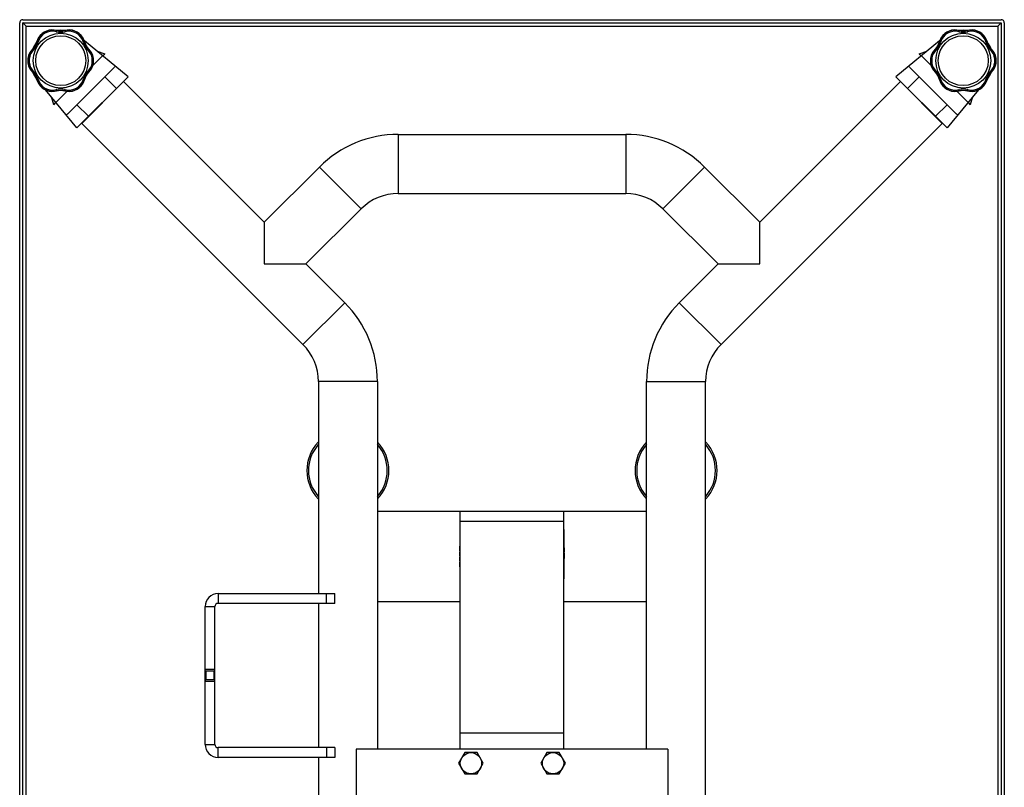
# Model space of a CAD drawing. Header units: millimetres. Extents: x 0 to 4200, y 0 to 2970.
# Tile 17 of 19: x 2662 to 3262, y 1619 to 2087. Entities that reach past the tile are written whole.
import ezdxf

# ---------------------------------------------------------------- set-up
doc = ezdxf.new("R2010")
doc.units = ezdxf.units.MM
doc.header["$LTSCALE"] = 10
doc.layers.add('AXES', color=7, linetype='Continuous')

msp = doc.modelspace()

# ---------------------------------------------------------------- linework, layer by layer
at = {"color": 7, "linetype": 'Continuous'}
for p, q in [((2662.27, 1288.74), (2662.27, 2084.74)), ((2664.27, 2086.74), (3260.27, 2086.74)), ((2664.27, 1288.74), (2664.27, 2084.74)), ((2664.27, 2084.74), (3260.27, 2084.74)), ((3260.27, 2084.74), (3260.27, 1288.74)), ((3262.27, 2084.74), (3262.27, 1288.74)), ((2685.96, 2079.9), (2684.77, 2080.14)), ((3235.96, 2079.9), (3234.77, 2080.14)), ((2670.89, 2069.69), (2670.09, 2068.77)), ((3220.89, 2069.69), (3220.09, 2068.77)), ((2667.31, 2063.23), (2667.2, 2061.74)), ((2707.24, 2060.25), (2707.35, 2061.74)), ((3217.31, 2063.23), (3217.2, 2061.74)), ((3257.24, 2060.25), (3257.35, 2061.74)), ((2703.65, 2053.79), (2704.45, 2054.71)), ((3253.65, 2053.79), (3254.45, 2054.71)), ((2688.58, 2043.58), (2689.77, 2043.35)), ((3238.58, 2043.58), (3239.77, 2043.35)), ((2892.98, 2016.74), (3031.56, 2016.74)), ((2892.98, 1980.74), (3031.56, 1980.74)), ((2844.27, 1866.03), (2844.27, 1736.74)), ((2880.27, 1866.03), (2880.27, 1641.74)), ((3044.27, 1641.74), (3044.27, 1866.03)), ((3080.27, 1507.45), (3080.27, 1866.03)), ((3044.27, 1786.74), (2880.27, 1786.74)), ((2930.77, 1641.74), (2930.77, 1786.74)), ((2993.77, 1641.74), (2993.77, 1786.74)), ((2993.77, 1780.74), (2930.77, 1780.74)), ((2930.67, 1745.74), (2930.67, 1775.74)), ((2930.67, 1775.74), (2930.77, 1775.74)), ((2993.77, 1775.74), (2993.87, 1775.74)), ((2993.87, 1775.74), (2993.87, 1745.74)), ((2930.47, 1762.8), (2930.47, 1765.64)), ((2930.47, 1765.64), (2930.67, 1765.64)), ((2930.67, 1765.21), (2930.47, 1765.21)), ((2930.67, 1764.22), (2930.47, 1764.22)), ((2993.87, 1764.53), (2994.07, 1764.53)), ((2993.87, 1764.11), (2994.07, 1764.11)), ((2994.07, 1764.53), (2994.07, 1761.98)), ((2930.67, 1763.23), (2930.47, 1763.23)), ((2930.67, 1762.8), (2930.47, 1762.8)), ((2930.47, 1759.68), (2930.47, 1762.23)), ((2930.67, 1762.23), (2930.47, 1762.23)), ((2930.67, 1759.68), (2930.47, 1759.68)), ((2930.47, 1756.42), (2930.47, 1759.11)), ((2930.67, 1759.11), (2930.47, 1759.11)), ((2993.87, 1762.27), (2994.07, 1762.27)), ((2993.87, 1761.98), (2994.07, 1761.98)), ((2993.87, 1761.41), (2994.07, 1761.41)), ((2993.87, 1760.99), (2994.07, 1760.99)), ((2993.87, 1760), (2994.07, 1760)), ((2993.87, 1759.43), (2994.07, 1759.43)), ((2994.07, 1758.44), (2993.87, 1758.44)), ((2993.87, 1758.01), (2994.07, 1758.01)), ((2994.07, 1761.41), (2994.07, 1758.01)), ((2930.67, 1757.98), (2930.47, 1757.98)), ((2930.67, 1757.55), (2930.47, 1757.55)), ((2930.67, 1756.42), (2930.47, 1756.42)), ((2930.47, 1753.01), (2930.47, 1755.85)), ((2930.67, 1755.85), (2930.47, 1755.85)), ((2930.67, 1755.42), (2930.47, 1755.42)), ((2930.67, 1755.14), (2930.47, 1755.14)), ((2930.67, 1753.72), (2930.47, 1753.72)), ((2930.67, 1753.44), (2930.47, 1753.44)), ((2930.67, 1753.01), (2930.47, 1753.01)), ((2930.77, 1745.74), (2930.67, 1745.74)), ((2993.87, 1745.74), (2993.77, 1745.74)), ((2854.27, 1730.74), (2854.27, 1736.74)), ((2781.27, 1644.74), (2781.27, 1728.74)), ((2854.27, 1730.74), (2783.27, 1730.74)), ((2844.27, 1730.74), (2844.27, 1642.74)), ((2930.77, 1731.74), (2880.27, 1731.74)), ((3044.27, 1731.74), (2993.77, 1731.74)), ((2775.27, 1689.84), (2775.27, 1689.65)), ((2780.77, 1689.34), (2775.77, 1689.34)), ((2775.27, 1683.84), (2775.27, 1683.64)), ((2780.77, 1684.14), (2775.77, 1684.14)), ((2930.77, 1651.74), (2993.77, 1651.74)), ((2930.67, 1641.74), (2930.67, 1644.74)), ((2930.67, 1644.74), (2930.77, 1644.74)), ((2854.27, 1642.74), (2783.27, 1642.74)), ((2854.27, 1642.74), (2854.27, 1636.74)), ((2867.27, 1641.74), (2867.27, 1586.74)), ((3057.27, 1641.74), (2867.27, 1641.74)), ((3057.27, 1641.74), (3057.27, 1586.74)), ((2844.27, 1636.74), (2844.27, 1507.45))]:
    msp.add_line(p, q, dxfattribs=at)
at = {"color": 9, "linetype": 'Continuous'}
for p, q in [((2666.27, 1290.74), (2666.27, 2082.74)), ((2666.27, 2082.74), (3258.27, 2082.74)), ((3258.27, 2082.74), (3258.27, 1290.74)), ((2892.98, 2016.74), (2892.98, 1980.74)), ((3031.56, 2016.74), (3031.56, 1980.74)), ((2844.9, 1996.82), (2870.36, 1971.37)), ((3079.65, 1996.82), (3054.19, 1971.37)), ((2860.36, 1914.11), (2834.9, 1888.66)), ((3064.19, 1914.11), (3089.65, 1888.66)), ((2880.27, 1866.03), (2844.27, 1866.03)), ((3044.27, 1866.03), (3080.27, 1866.03)), ((2930.77, 1774.24), (2930.67, 1774.24)), ((2993.87, 1774.24), (2993.77, 1774.24)), ((2930.67, 1747.24), (2930.77, 1747.24)), ((2993.77, 1747.24), (2993.87, 1747.24)), ((2783.27, 1736.74), (2783.27, 1730.74)), ((2849.27, 1730.74), (2849.27, 1736.74)), ((2775.27, 1728.74), (2781.27, 1728.74)), ((2781.27, 1690.34), (2775.27, 1690.34)), ((2775.77, 1689.34), (2775.77, 1684.14)), ((2780.77, 1684.14), (2780.77, 1689.34)), ((2781.27, 1683.14), (2775.27, 1683.14)), ((2775.27, 1644.74), (2781.27, 1644.74)), ((2783.27, 1636.74), (2783.27, 1642.74)), ((2849.27, 1642.74), (2849.27, 1636.74)), ((2930.77, 1643.24), (2930.67, 1643.24))]:
    msp.add_line(p, q, dxfattribs=at)
at = {"color": 3, "linetype": 'Continuous'}
for p, q in [((2783.27, 1736.74), (2854.27, 1736.74)), ((2775.27, 1689.84), (2775.27, 1728.74)), ((2775.27, 1683.84), (2775.27, 1689.65)), ((2775.27, 1644.74), (2775.27, 1683.64)), ((2854.27, 1636.74), (2783.27, 1636.74))]:
    msp.add_line(p, q, dxfattribs=at)
at = {"color": 7, "linetype": 'Continuous'}
for points in [[(2684.77, 2080.14), (2683.31, 2080.41), (2681.73, 2080.45), (2680.17, 2080.25), (2678.66, 2079.8), (2677.23, 2079.13), (2675.93, 2078.23), (2674.79, 2077.14), (2673.83, 2075.89), (2673.09, 2074.5), (2672.59, 2073.1)], [(2684.85, 2080.02), (2683.38, 2080.29), (2681.8, 2080.34), (2680.24, 2080.14), (2678.72, 2079.69), (2677.3, 2079.01), (2676, 2078.12), (2674.85, 2077.03), (2673.89, 2075.77), (2673.15, 2074.38), (2672.65, 2072.97)], [(2689.69, 2080.02), (2688.53, 2079.79), (2687.27, 2079.7), (2686.01, 2079.79), (2684.85, 2080.02)], [(2689.77, 2080.14), (2688.57, 2079.9), (2687.27, 2079.81), (2685.96, 2079.9)], [(2701.89, 2072.97), (2701.4, 2074.38), (2700.65, 2075.78), (2699.69, 2077.03), (2698.54, 2078.12), (2697.24, 2079.02), (2695.82, 2079.7), (2694.3, 2080.14), (2692.74, 2080.34), (2691.16, 2080.29), (2689.69, 2080.02)], [(2701.95, 2073.1), (2701.46, 2074.5), (2700.71, 2075.89), (2699.75, 2077.15), (2698.61, 2078.23), (2697.31, 2079.13), (2695.88, 2079.81), (2694.37, 2080.25), (2692.8, 2080.45), (2691.23, 2080.41), (2689.77, 2080.14)], [(3234.77, 2080.14), (3233.31, 2080.41), (3231.73, 2080.45), (3230.17, 2080.25), (3228.66, 2079.8), (3227.23, 2079.13), (3225.93, 2078.23), (3224.79, 2077.14), (3223.83, 2075.89), (3223.09, 2074.5), (3222.59, 2073.1)], [(3234.85, 2080.02), (3233.38, 2080.29), (3231.8, 2080.34), (3230.24, 2080.14), (3228.72, 2079.69), (3227.3, 2079.01), (3226, 2078.12), (3224.85, 2077.03), (3223.89, 2075.77), (3223.15, 2074.38), (3222.65, 2072.97)], [(3239.69, 2080.02), (3238.53, 2079.79), (3237.27, 2079.7), (3236.01, 2079.79), (3234.85, 2080.02)], [(3239.77, 2080.14), (3238.57, 2079.9), (3237.27, 2079.81), (3235.96, 2079.9)], [(3251.89, 2072.97), (3251.4, 2074.38), (3250.65, 2075.78), (3249.69, 2077.03), (3248.54, 2078.12), (3247.24, 2079.02), (3245.82, 2079.7), (3244.3, 2080.14), (3242.74, 2080.34), (3241.16, 2080.29), (3239.69, 2080.02)], [(3251.95, 2073.1), (3251.46, 2074.5), (3250.71, 2075.89), (3249.75, 2077.15), (3248.61, 2078.23), (3247.31, 2079.13), (3245.88, 2079.81), (3244.37, 2080.25), (3242.8, 2080.45), (3241.23, 2080.41), (3239.77, 2080.14)], [(2672.65, 2072.97), (2672.27, 2071.86), (2671.71, 2070.72), (2671.01, 2069.67), (2670.23, 2068.79)], [(2672.59, 2073.1), (2672.2, 2071.95), (2671.62, 2070.77), (2670.89, 2069.69)], [(2704.31, 2068.79), (2703.53, 2069.67), (2702.83, 2070.73), (2702.27, 2071.86), (2701.89, 2072.97)], [(2704.45, 2068.77), (2703.65, 2069.69), (2702.92, 2070.78), (2702.35, 2071.95), (2701.95, 2073.1)], [(3222.65, 2072.97), (3222.27, 2071.86), (3221.71, 2070.72), (3221.01, 2069.67), (3220.23, 2068.79)], [(3222.59, 2073.1), (3222.2, 2071.95), (3221.62, 2070.77), (3220.89, 2069.69)], [(3254.31, 2068.79), (3253.53, 2069.67), (3252.83, 2070.73), (3252.27, 2071.86), (3251.89, 2072.97)], [(3254.45, 2068.77), (3253.65, 2069.69), (3252.92, 2070.78), (3252.35, 2071.95), (3251.95, 2073.1)], [(2670.09, 2068.77), (2669.11, 2067.63), (2668.28, 2066.26), (2667.67, 2064.79), (2667.31, 2063.23)], [(2670.23, 2068.79), (2669.25, 2067.63), (2668.41, 2066.27), (2667.8, 2064.79), (2667.44, 2063.24), (2667.33, 2061.74)], [(2707.22, 2061.74), (2707.11, 2063.24), (2706.74, 2064.8), (2706.13, 2066.28), (2705.29, 2067.64), (2704.31, 2068.79)], [(2707.35, 2061.74), (2707.24, 2063.24), (2706.87, 2064.8), (2706.26, 2066.27), (2705.43, 2067.63), (2704.45, 2068.77)], [(3220.09, 2068.77), (3219.11, 2067.63), (3218.28, 2066.26), (3217.67, 2064.79), (3217.31, 2063.23)], [(3220.23, 2068.79), (3219.25, 2067.63), (3218.41, 2066.27), (3217.8, 2064.79), (3217.44, 2063.24), (3217.33, 2061.74)], [(3257.22, 2061.74), (3257.11, 2063.24), (3256.74, 2064.8), (3256.13, 2066.28), (3255.29, 2067.64), (3254.31, 2068.79)], [(3257.35, 2061.74), (3257.24, 2063.24), (3256.87, 2064.8), (3256.26, 2066.27), (3255.43, 2067.63), (3254.45, 2068.77)], [(2667.2, 2061.74), (2667.31, 2060.24), (2667.68, 2058.68), (2668.28, 2057.21), (2669.12, 2055.85), (2670.09, 2054.71)], [(2667.33, 2061.74), (2667.44, 2060.24), (2667.81, 2058.68), (2668.42, 2057.2), (2669.25, 2055.84), (2670.23, 2054.7)], [(2704.31, 2054.7), (2705.3, 2055.85), (2706.13, 2057.21), (2706.74, 2058.69), (2707.11, 2060.25), (2707.22, 2061.74)], [(2704.45, 2054.71), (2705.43, 2055.86), (2706.27, 2057.22), (2706.87, 2058.69), (2707.24, 2060.25)], [(3217.2, 2061.74), (3217.31, 2060.24), (3217.68, 2058.68), (3218.28, 2057.21), (3219.12, 2055.85), (3220.09, 2054.71)], [(3217.33, 2061.74), (3217.44, 2060.24), (3217.81, 2058.68), (3218.42, 2057.2), (3219.25, 2055.84), (3220.23, 2054.7)], [(3254.31, 2054.7), (3255.3, 2055.85), (3256.13, 2057.21), (3256.74, 2058.69), (3257.11, 2060.25), (3257.22, 2061.74)], [(3254.45, 2054.71), (3255.43, 2055.86), (3256.27, 2057.22), (3256.87, 2058.69), (3257.24, 2060.25)], [(2670.09, 2054.71), (2670.9, 2053.79), (2671.62, 2052.7), (2672.2, 2051.53), (2672.59, 2050.38)], [(2670.23, 2054.7), (2671.01, 2053.81), (2671.72, 2052.76), (2672.28, 2051.62), (2672.65, 2050.51)], [(2701.89, 2050.51), (2702.27, 2051.62), (2702.83, 2052.76), (2703.54, 2053.81), (2704.31, 2054.7)], [(2701.95, 2050.38), (2702.35, 2051.54), (2702.93, 2052.71), (2703.65, 2053.79)], [(3220.09, 2054.71), (3220.9, 2053.79), (3221.62, 2052.7), (3222.2, 2051.53), (3222.59, 2050.38)], [(3220.23, 2054.7), (3221.01, 2053.81), (3221.72, 2052.76), (3222.28, 2051.62), (3222.65, 2050.51)], [(3251.89, 2050.51), (3252.27, 2051.62), (3252.83, 2052.76), (3253.54, 2053.81), (3254.31, 2054.7)], [(3251.95, 2050.38), (3252.35, 2051.54), (3252.93, 2052.71), (3253.65, 2053.79)], [(2672.59, 2050.38), (2673.09, 2048.98), (2673.84, 2047.59), (2674.79, 2046.33), (2675.94, 2045.25), (2677.24, 2044.35), (2678.66, 2043.67), (2680.18, 2043.23), (2681.74, 2043.03), (2683.32, 2043.08), (2684.77, 2043.35)], [(2672.65, 2050.51), (2673.15, 2049.1), (2673.9, 2047.7), (2674.86, 2046.45), (2676, 2045.36), (2677.3, 2044.46), (2678.73, 2043.79), (2680.24, 2043.34), (2681.81, 2043.14), (2683.39, 2043.19), (2684.85, 2043.46)], [(2689.69, 2043.46), (2691.16, 2043.19), (2692.74, 2043.14), (2694.31, 2043.34), (2695.82, 2043.79), (2697.25, 2044.47), (2698.55, 2045.36), (2699.69, 2046.45), (2700.65, 2047.71), (2701.4, 2049.1), (2701.89, 2050.51)], [(2689.77, 2043.35), (2691.24, 2043.07), (2692.81, 2043.03), (2694.38, 2043.23), (2695.89, 2043.68), (2697.31, 2044.36), (2698.61, 2045.25), (2699.76, 2046.34), (2700.71, 2047.6), (2701.46, 2048.98), (2701.95, 2050.38)], [(3222.59, 2050.38), (3223.09, 2048.98), (3223.84, 2047.59), (3224.79, 2046.33), (3225.94, 2045.25), (3227.24, 2044.35), (3228.66, 2043.67), (3230.18, 2043.23), (3231.74, 2043.03), (3233.32, 2043.08), (3234.77, 2043.35)], [(3222.65, 2050.51), (3223.15, 2049.1), (3223.9, 2047.7), (3224.86, 2046.45), (3226, 2045.36), (3227.3, 2044.46), (3228.73, 2043.79), (3230.24, 2043.34), (3231.81, 2043.14), (3233.39, 2043.19), (3234.85, 2043.46)], [(3239.69, 2043.46), (3241.16, 2043.19), (3242.74, 2043.14), (3244.31, 2043.34), (3245.82, 2043.79), (3247.25, 2044.47), (3248.55, 2045.36), (3249.69, 2046.45), (3250.65, 2047.71), (3251.4, 2049.1), (3251.89, 2050.51)], [(3239.77, 2043.35), (3241.24, 2043.07), (3242.81, 2043.03), (3244.38, 2043.23), (3245.89, 2043.68), (3247.31, 2044.36), (3248.61, 2045.25), (3249.76, 2046.34), (3250.71, 2047.6), (3251.46, 2048.98), (3251.95, 2050.38)], [(2684.77, 2043.35), (2685.97, 2043.58), (2687.28, 2043.67), (2688.58, 2043.58)], [(2684.85, 2043.46), (2686.01, 2043.69), (2687.28, 2043.78), (2688.54, 2043.69), (2689.69, 2043.46)], [(3234.77, 2043.35), (3235.97, 2043.58), (3237.28, 2043.67), (3238.58, 2043.58)], [(3234.85, 2043.46), (3236.01, 2043.69), (3237.28, 2043.78), (3238.54, 2043.69), (3239.69, 2043.46)]]:
    msp.add_lwpolyline(points, dxfattribs=at)
at = {"color": 9, "linetype": 'Continuous'}
for centre, radius in [((2687.27, 2061.74), 16.75), ((2687.27, 2061.74), 15.21), ((3237.27, 2061.74), 16.75), ((3237.27, 2061.74), 15.21)]:
    msp.add_circle(centre, radius, dxfattribs=at)
at = {"color": 7, "linetype": 'Continuous'}
for centre, radius, start, end in [((2664.27, 2084.74), 2, 90, 180), ((3260.27, 2084.74), 2, 0, 90), ((2892.98, 1948.74), 68, 90, 135), ((3031.56, 1948.74), 68, 45, 90), ((2892.98, 1948.74), 32, 90, 135), ((3031.56, 1948.74), 32, 45, 90), ((2812.27, 1866.03), 68, 0, 45), ((3112.27, 1866.03), 68, 135, 180), ((2812.27, 1866.03), 32, 0, 45), ((3112.27, 1866.03), 32, 135, 180), ((2862.27, 1811.74), 25, 136.18934, 223.81066), ((2862.27, 1811.74), 25, 316.18934, 43.81066), ((3062.27, 1811.74), 25, 136.18934, 223.81066), ((3062.27, 1811.74), 25, 316.18934, 43.81066), ((2783.27, 1728.74), 2, 90, 180), ((2775.77, 1689.84), 0.5, 180, 270), ((2780.77, 1689.84), 0.5, 270, 0), ((2775.77, 1683.64), 0.5, 90, 180), ((2780.77, 1683.64), 0.5, 0, 90), ((2783.27, 1644.74), 2, 180, 270)]:
    msp.add_arc(centre, radius, start, end, dxfattribs=at)
at = {"color": 9, "linetype": 'Continuous'}
for centre, radius, start, end in [((2682.25, 2070.44), 9.21, 75.52585, 164.47415), ((2687.27, 2089.93), 10.91, 255.55841, 284.44159), ((2692.3, 2070.44), 9.21, 15.52587, 104.47413), ((3232.25, 2070.44), 9.21, 75.52585, 164.47415), ((3237.27, 2089.93), 10.91, 255.55841, 284.44159), ((3242.3, 2070.44), 9.21, 15.52587, 104.47413), ((2662.86, 2075.83), 10.91, 315.55841, 344.44159), ((2711.68, 2075.83), 10.91, 195.5584, 224.4416), ((3212.86, 2075.83), 10.91, 315.55841, 344.44159), ((3261.68, 2075.83), 10.91, 195.5584, 224.4416), ((2677.22, 2061.74), 9.21, 135.52289, 180.0039), ((2697.32, 2061.74), 9.21, 359.99608, 44.47713), ((3227.22, 2061.74), 9.21, 135.52289, 180.0039), ((3247.32, 2061.74), 9.21, 359.99608, 44.47713), ((2677.22, 2061.74), 9.21, 179.99609, 224.47714), ((2697.32, 2061.74), 9.21, 315.52288, 0.00389), ((3227.22, 2061.74), 9.21, 179.99609, 224.47714), ((3247.32, 2061.74), 9.21, 315.52288, 0.00389), ((2662.86, 2047.65), 10.91, 15.5584, 44.4416), ((2711.68, 2047.65), 10.91, 135.55841, 164.44159), ((3212.86, 2047.65), 10.91, 15.5584, 44.4416), ((3261.68, 2047.65), 10.91, 135.55841, 164.44159), ((2682.25, 2053.04), 9.21, 195.52586, 284.47414), ((2692.3, 2053.04), 9.21, 255.52584, 344.47416), ((3232.25, 2053.04), 9.21, 195.52586, 284.47414), ((3242.3, 2053.04), 9.21, 255.52584, 344.47416), ((2687.27, 2033.55), 10.91, 75.55841, 104.44159), ((3237.27, 2033.55), 10.91, 75.55841, 104.44159), ((2862.27, 1811.74), 24, 138.71194, 221.28806), ((2862.27, 1811.74), 24, 318.71194, 41.28806), ((3062.27, 1811.74), 24, 138.71194, 221.28806), ((3062.27, 1811.74), 24, 318.71194, 41.28806)]:
    msp.add_arc(centre, radius, start, end, dxfattribs=at)
at = {"color": 3, "linetype": 'Continuous'}
for centre, start, end in [((2783.27, 1728.74), 90, 180), ((2783.27, 1644.74), 180, 270)]:
    msp.add_arc(centre, 8, start, end, dxfattribs=at)
at = {"color": 7, "linetype": 'Continuous'}
for points, knots in [([(2666.27, 2082.74), (2666.05, 2082.96), (2665.72, 2083.29), (2665.29, 2083.72), (2664.99, 2084.02), (2664.76, 2084.25), (2664.59, 2084.42), (2664.49, 2084.52), (2664.4, 2084.61), (2664.34, 2084.68), (2664.3, 2084.71), (2664.28, 2084.74), (2664.27, 2084.74)], [0, 0, 0, 0, 0.333358, 0.493677, 0.64459, 0.7812, 0.841548, 0.894435, 0.938201, 0.971293, 0.992341, 1, 1, 1, 1]), ([(3260.27, 2084.74), (3260.27, 2084.74), (3260.25, 2084.71), (3260.21, 2084.68), (3260.14, 2084.61), (3260.06, 2084.52), (3259.95, 2084.42), (3259.78, 2084.25), (3259.55, 2084.02), (3259.25, 2083.72), (3258.83, 2083.29), (3258.5, 2082.96), (3258.27, 2082.74)], [0, 0, 0, 0, 0.007659, 0.028707, 0.061799, 0.105566, 0.158452, 0.2188, 0.35541, 0.506323, 0.666642, 1, 1, 1, 1])]:
    msp.add_open_spline(points, degree=3, knots=knots, dxfattribs=at)
at = {"color": 9, "linetype": 'Continuous'}
for points, knots in [([(2684.85, 2080.02), (2684.85, 2080.02), (2684.83, 2080.01), (2684.82, 2080), (2684.79, 2079.97), (2684.76, 2079.92), (2684.73, 2079.84), (2684.68, 2079.74), (2684.62, 2079.58), (2684.58, 2079.45), (2684.55, 2079.36)], [0, 0, 0, 0, 0.032849, 0.058416, 0.091316, 0.179751, 0.297395, 0.441973, 0.610186, 1, 1, 1, 1]), ([(2684.77, 2080.14), (2684.77, 2080.14), (2684.78, 2080.13), (2684.78, 2080.13), (2684.77, 2080.11), (2684.77, 2080.08), (2684.77, 2080.06), (2684.76, 2080.04)], [0, 0, 0, 0, 0.024815, 0.075256, 0.26456, 0.573741, 1, 1, 1, 1]), ([(2689.69, 2080.02), (2689.7, 2080.02), (2689.71, 2080.01), (2689.73, 2080), (2689.75, 2079.97), (2689.78, 2079.92), (2689.82, 2079.84), (2689.86, 2079.74), (2689.92, 2079.58), (2689.97, 2079.45), (2689.99, 2079.36)], [0, 0, 0, 0, 0.032849, 0.058416, 0.091316, 0.179751, 0.297395, 0.441973, 0.610186, 1, 1, 1, 1]), ([(2689.77, 2080.14), (2689.77, 2080.14), (2689.77, 2080.13), (2689.77, 2080.13), (2689.77, 2080.11), (2689.78, 2080.08), (2689.78, 2080.06), (2689.78, 2080.04)], [0, 0, 0, 0, 0.024818, 0.07526, 0.264563, 0.573742, 1, 1, 1, 1]), ([(3234.85, 2080.02), (3234.85, 2080.02), (3234.83, 2080.01), (3234.82, 2080), (3234.79, 2079.97), (3234.76, 2079.92), (3234.73, 2079.84), (3234.68, 2079.74), (3234.62, 2079.58), (3234.58, 2079.45), (3234.55, 2079.36)], [0, 0, 0, 0, 0.032849, 0.058416, 0.091316, 0.179751, 0.297395, 0.441973, 0.610186, 1, 1, 1, 1]), ([(3234.77, 2080.14), (3234.77, 2080.14), (3234.78, 2080.13), (3234.78, 2080.13), (3234.77, 2080.11), (3234.77, 2080.08), (3234.77, 2080.06), (3234.76, 2080.04)], [0, 0, 0, 0, 0.024815, 0.075256, 0.26456, 0.573741, 1, 1, 1, 1]), ([(3239.69, 2080.02), (3239.7, 2080.02), (3239.71, 2080.01), (3239.73, 2080), (3239.75, 2079.97), (3239.78, 2079.92), (3239.82, 2079.84), (3239.86, 2079.74), (3239.92, 2079.58), (3239.97, 2079.45), (3239.99, 2079.36)], [0, 0, 0, 0, 0.032849, 0.058416, 0.091316, 0.179751, 0.297395, 0.441973, 0.610186, 1, 1, 1, 1]), ([(3239.77, 2080.14), (3239.77, 2080.14), (3239.77, 2080.13), (3239.77, 2080.13), (3239.77, 2080.11), (3239.78, 2080.08), (3239.78, 2080.06), (3239.78, 2080.04)], [0, 0, 0, 0, 0.024818, 0.07526, 0.264563, 0.573742, 1, 1, 1, 1]), ([(2672.59, 2073.1), (2672.59, 2073.1), (2672.59, 2073.1), (2672.6, 2073.1), (2672.62, 2073.09), (2672.64, 2073.08), (2672.66, 2073.07), (2672.68, 2073.07)], [0, 0, 0, 0, 0.024819, 0.075261, 0.264564, 0.573742, 1, 1, 1, 1]), ([(2672.65, 2072.97), (2672.65, 2072.98), (2672.67, 2072.99), (2672.69, 2073), (2672.73, 2073), (2672.78, 2073), (2672.87, 2073), (2672.98, 2072.98), (2673.15, 2072.96), (2673.28, 2072.93), (2673.38, 2072.91)], [0, 0, 0, 0, 0.032848, 0.058416, 0.091316, 0.17975, 0.297395, 0.441972, 0.610186, 1, 1, 1, 1]), ([(2701.89, 2072.97), (2701.89, 2072.98), (2701.88, 2072.99), (2701.86, 2073), (2701.82, 2073), (2701.76, 2073), (2701.67, 2073), (2701.57, 2072.98), (2701.4, 2072.96), (2701.26, 2072.93), (2701.17, 2072.91)], [0, 0, 0, 0, 0.032849, 0.058416, 0.091316, 0.179751, 0.297395, 0.441973, 0.610186, 1, 1, 1, 1]), ([(2701.95, 2073.1), (2701.95, 2073.1), (2701.95, 2073.1), (2701.95, 2073.1), (2701.93, 2073.09), (2701.9, 2073.08), (2701.88, 2073.07), (2701.87, 2073.07)], [0, 0, 0, 0, 0.024816, 0.075257, 0.26456, 0.573741, 1, 1, 1, 1]), ([(3222.59, 2073.1), (3222.59, 2073.1), (3222.59, 2073.1), (3222.6, 2073.1), (3222.62, 2073.09), (3222.64, 2073.08), (3222.66, 2073.07), (3222.68, 2073.07)], [0, 0, 0, 0, 0.024819, 0.075261, 0.264564, 0.573742, 1, 1, 1, 1]), ([(3222.65, 2072.97), (3222.65, 2072.98), (3222.67, 2072.99), (3222.69, 2073), (3222.73, 2073), (3222.78, 2073), (3222.87, 2073), (3222.98, 2072.98), (3223.15, 2072.96), (3223.28, 2072.93), (3223.38, 2072.91)], [0, 0, 0, 0, 0.032848, 0.058416, 0.091316, 0.17975, 0.297395, 0.441972, 0.610186, 1, 1, 1, 1]), ([(3251.89, 2072.97), (3251.89, 2072.98), (3251.88, 2072.99), (3251.86, 2073), (3251.82, 2073), (3251.76, 2073), (3251.67, 2073), (3251.57, 2072.98), (3251.4, 2072.96), (3251.26, 2072.93), (3251.17, 2072.91)], [0, 0, 0, 0, 0.032849, 0.058416, 0.091316, 0.179751, 0.297395, 0.441973, 0.610186, 1, 1, 1, 1]), ([(3251.95, 2073.1), (3251.95, 2073.1), (3251.95, 2073.1), (3251.95, 2073.1), (3251.93, 2073.09), (3251.9, 2073.08), (3251.88, 2073.07), (3251.87, 2073.07)], [0, 0, 0, 0, 0.024816, 0.075257, 0.26456, 0.573741, 1, 1, 1, 1]), ([(2670.09, 2068.77), (2670.09, 2068.77), (2670.1, 2068.77), (2670.1, 2068.77), (2670.11, 2068.76), (2670.12, 2068.76), (2670.12, 2068.76)], [0, 0, 0, 0, 0.087051, 0.276918, 0.580742, 1, 1, 1, 1]), ([(2670.12, 2068.76), (2670.12, 2068.75), (2670.14, 2068.74), (2670.15, 2068.73), (2670.17, 2068.72)], [0, 0, 0, 0, 0.20355, 1, 1, 1, 1]), ([(2670.23, 2068.79), (2670.23, 2068.78), (2670.23, 2068.76), (2670.23, 2068.74), (2670.25, 2068.71), (2670.28, 2068.66), (2670.32, 2068.58), (2670.39, 2068.5), (2670.5, 2068.37), (2670.59, 2068.26), (2670.65, 2068.19)], [0, 0, 0, 0, 0.032849, 0.058416, 0.091317, 0.179751, 0.297395, 0.441973, 0.610186, 1, 1, 1, 1]), ([(2704.31, 2068.79), (2704.32, 2068.78), (2704.32, 2068.76), (2704.31, 2068.74), (2704.3, 2068.71), (2704.27, 2068.66), (2704.22, 2068.58), (2704.16, 2068.5), (2704.05, 2068.37), (2703.96, 2068.26), (2703.89, 2068.19)], [0, 0, 0, 0, 0.032849, 0.058416, 0.091316, 0.179751, 0.297395, 0.441973, 0.610186, 1, 1, 1, 1]), ([(2704.43, 2068.76), (2704.42, 2068.75), (2704.41, 2068.74), (2704.39, 2068.73), (2704.38, 2068.72)], [0, 0, 0, 0, 0.203571, 1, 1, 1, 1]), ([(2704.45, 2068.77), (2704.45, 2068.77), (2704.45, 2068.77), (2704.44, 2068.77), (2704.44, 2068.76), (2704.43, 2068.76), (2704.43, 2068.76)], [0, 0, 0, 0, 0.087051, 0.276918, 0.580741, 1, 1, 1, 1]), ([(3220.09, 2068.77), (3220.09, 2068.77), (3220.1, 2068.77), (3220.1, 2068.77), (3220.11, 2068.76), (3220.12, 2068.76), (3220.12, 2068.76)], [0, 0, 0, 0, 0.087051, 0.276918, 0.580742, 1, 1, 1, 1]), ([(3220.12, 2068.76), (3220.12, 2068.75), (3220.14, 2068.74), (3220.15, 2068.73), (3220.17, 2068.72)], [0, 0, 0, 0, 0.20355, 1, 1, 1, 1]), ([(3220.23, 2068.79), (3220.23, 2068.78), (3220.23, 2068.76), (3220.23, 2068.74), (3220.25, 2068.71), (3220.28, 2068.66), (3220.32, 2068.58), (3220.39, 2068.5), (3220.5, 2068.37), (3220.59, 2068.26), (3220.65, 2068.19)], [0, 0, 0, 0, 0.032849, 0.058416, 0.091317, 0.179751, 0.297395, 0.441973, 0.610186, 1, 1, 1, 1]), ([(3254.31, 2068.79), (3254.32, 2068.78), (3254.32, 2068.76), (3254.31, 2068.74), (3254.3, 2068.71), (3254.27, 2068.66), (3254.22, 2068.58), (3254.16, 2068.5), (3254.05, 2068.37), (3253.96, 2068.26), (3253.89, 2068.19)], [0, 0, 0, 0, 0.032849, 0.058416, 0.091316, 0.179751, 0.297395, 0.441973, 0.610186, 1, 1, 1, 1]), ([(3254.43, 2068.76), (3254.42, 2068.75), (3254.41, 2068.74), (3254.39, 2068.73), (3254.38, 2068.72)], [0, 0, 0, 0, 0.203571, 1, 1, 1, 1]), ([(3254.45, 2068.77), (3254.45, 2068.77), (3254.45, 2068.77), (3254.44, 2068.77), (3254.44, 2068.76), (3254.43, 2068.76), (3254.43, 2068.76)], [0, 0, 0, 0, 0.087051, 0.276918, 0.580741, 1, 1, 1, 1]), ([(2670.09, 2054.71), (2670.09, 2054.71), (2670.1, 2054.71), (2670.1, 2054.71), (2670.11, 2054.72), (2670.12, 2054.72), (2670.12, 2054.72)], [0, 0, 0, 0, 0.087051, 0.276918, 0.580741, 1, 1, 1, 1]), ([(2670.12, 2054.72), (2670.12, 2054.73), (2670.14, 2054.74), (2670.15, 2054.75), (2670.17, 2054.76)], [0, 0, 0, 0, 0.203571, 1, 1, 1, 1]), ([(2670.23, 2054.7), (2670.23, 2054.7), (2670.23, 2054.72), (2670.23, 2054.74), (2670.25, 2054.77), (2670.28, 2054.82), (2670.32, 2054.9), (2670.39, 2054.98), (2670.5, 2055.12), (2670.59, 2055.22), (2670.65, 2055.29)], [0, 0, 0, 0, 0.032849, 0.058416, 0.091316, 0.179751, 0.297395, 0.441973, 0.610186, 1, 1, 1, 1]), ([(2704.31, 2054.7), (2704.32, 2054.7), (2704.32, 2054.72), (2704.31, 2054.74), (2704.3, 2054.77), (2704.27, 2054.82), (2704.22, 2054.9), (2704.16, 2054.98), (2704.05, 2055.12), (2703.96, 2055.22), (2703.89, 2055.29)], [0, 0, 0, 0, 0.032849, 0.058416, 0.091317, 0.179751, 0.297395, 0.441973, 0.610186, 1, 1, 1, 1]), ([(2704.43, 2054.72), (2704.42, 2054.73), (2704.41, 2054.74), (2704.39, 2054.75), (2704.38, 2054.76)], [0, 0, 0, 0, 0.20355, 1, 1, 1, 1]), ([(2704.45, 2054.71), (2704.45, 2054.71), (2704.45, 2054.71), (2704.44, 2054.71), (2704.44, 2054.72), (2704.43, 2054.72), (2704.43, 2054.72)], [0, 0, 0, 0, 0.087051, 0.276918, 0.580742, 1, 1, 1, 1]), ([(3220.09, 2054.71), (3220.09, 2054.71), (3220.1, 2054.71), (3220.1, 2054.71), (3220.11, 2054.72), (3220.12, 2054.72), (3220.12, 2054.72)], [0, 0, 0, 0, 0.087051, 0.276918, 0.580741, 1, 1, 1, 1]), ([(3220.12, 2054.72), (3220.12, 2054.73), (3220.14, 2054.74), (3220.15, 2054.75), (3220.17, 2054.76)], [0, 0, 0, 0, 0.203571, 1, 1, 1, 1]), ([(3220.23, 2054.7), (3220.23, 2054.7), (3220.23, 2054.72), (3220.23, 2054.74), (3220.25, 2054.77), (3220.28, 2054.82), (3220.32, 2054.9), (3220.39, 2054.98), (3220.5, 2055.12), (3220.59, 2055.22), (3220.65, 2055.29)], [0, 0, 0, 0, 0.032849, 0.058416, 0.091316, 0.179751, 0.297395, 0.441973, 0.610186, 1, 1, 1, 1]), ([(3254.31, 2054.7), (3254.32, 2054.7), (3254.32, 2054.72), (3254.31, 2054.74), (3254.3, 2054.77), (3254.27, 2054.82), (3254.22, 2054.9), (3254.16, 2054.98), (3254.05, 2055.12), (3253.96, 2055.22), (3253.89, 2055.29)], [0, 0, 0, 0, 0.032849, 0.058416, 0.091317, 0.179751, 0.297395, 0.441973, 0.610186, 1, 1, 1, 1]), ([(3254.43, 2054.72), (3254.42, 2054.73), (3254.41, 2054.74), (3254.39, 2054.75), (3254.38, 2054.76)], [0, 0, 0, 0, 0.20355, 1, 1, 1, 1]), ([(3254.45, 2054.71), (3254.45, 2054.71), (3254.45, 2054.71), (3254.44, 2054.71), (3254.44, 2054.72), (3254.43, 2054.72), (3254.43, 2054.72)], [0, 0, 0, 0, 0.087051, 0.276918, 0.580742, 1, 1, 1, 1]), ([(2672.59, 2050.38), (2672.59, 2050.38), (2672.59, 2050.38), (2672.6, 2050.39), (2672.62, 2050.39), (2672.64, 2050.4), (2672.66, 2050.41), (2672.68, 2050.42)], [0, 0, 0, 0, 0.024816, 0.075257, 0.26456, 0.573741, 1, 1, 1, 1]), ([(2672.65, 2050.51), (2672.65, 2050.5), (2672.67, 2050.49), (2672.69, 2050.48), (2672.73, 2050.48), (2672.78, 2050.48), (2672.87, 2050.48), (2672.98, 2050.5), (2673.15, 2050.52), (2673.28, 2050.55), (2673.38, 2050.57)], [0, 0, 0, 0, 0.032849, 0.058416, 0.091316, 0.179751, 0.297395, 0.441973, 0.610186, 1, 1, 1, 1]), ([(2701.89, 2050.51), (2701.89, 2050.5), (2701.88, 2050.49), (2701.86, 2050.48), (2701.82, 2050.48), (2701.76, 2050.48), (2701.67, 2050.48), (2701.57, 2050.5), (2701.4, 2050.52), (2701.26, 2050.55), (2701.17, 2050.57)], [0, 0, 0, 0, 0.032848, 0.058416, 0.091316, 0.17975, 0.297395, 0.441972, 0.610186, 1, 1, 1, 1]), ([(2701.95, 2050.38), (2701.95, 2050.38), (2701.95, 2050.38), (2701.95, 2050.39), (2701.93, 2050.39), (2701.9, 2050.4), (2701.88, 2050.41), (2701.87, 2050.42)], [0, 0, 0, 0, 0.024819, 0.075261, 0.264564, 0.573742, 1, 1, 1, 1]), ([(3222.59, 2050.38), (3222.59, 2050.38), (3222.59, 2050.38), (3222.6, 2050.39), (3222.62, 2050.39), (3222.64, 2050.4), (3222.66, 2050.41), (3222.68, 2050.42)], [0, 0, 0, 0, 0.024816, 0.075257, 0.26456, 0.573741, 1, 1, 1, 1]), ([(3222.65, 2050.51), (3222.65, 2050.5), (3222.67, 2050.49), (3222.69, 2050.48), (3222.73, 2050.48), (3222.78, 2050.48), (3222.87, 2050.48), (3222.98, 2050.5), (3223.15, 2050.52), (3223.28, 2050.55), (3223.38, 2050.57)], [0, 0, 0, 0, 0.032849, 0.058416, 0.091316, 0.179751, 0.297395, 0.441973, 0.610186, 1, 1, 1, 1]), ([(3251.89, 2050.51), (3251.89, 2050.5), (3251.88, 2050.49), (3251.86, 2050.48), (3251.82, 2050.48), (3251.76, 2050.48), (3251.67, 2050.48), (3251.57, 2050.5), (3251.4, 2050.52), (3251.26, 2050.55), (3251.17, 2050.57)], [0, 0, 0, 0, 0.032848, 0.058416, 0.091316, 0.17975, 0.297395, 0.441972, 0.610186, 1, 1, 1, 1]), ([(3251.95, 2050.38), (3251.95, 2050.38), (3251.95, 2050.38), (3251.95, 2050.39), (3251.93, 2050.39), (3251.9, 2050.4), (3251.88, 2050.41), (3251.87, 2050.42)], [0, 0, 0, 0, 0.024819, 0.075261, 0.264564, 0.573742, 1, 1, 1, 1]), ([(2684.85, 2043.46), (2684.85, 2043.46), (2684.83, 2043.47), (2684.82, 2043.48), (2684.79, 2043.51), (2684.76, 2043.56), (2684.73, 2043.64), (2684.68, 2043.74), (2684.62, 2043.9), (2684.58, 2044.03), (2684.55, 2044.12)], [0, 0, 0, 0, 0.032849, 0.058416, 0.091316, 0.179751, 0.297395, 0.441973, 0.610186, 1, 1, 1, 1]), ([(2684.77, 2043.35), (2684.77, 2043.35), (2684.78, 2043.35), (2684.78, 2043.36), (2684.77, 2043.37), (2684.77, 2043.4), (2684.77, 2043.42), (2684.76, 2043.44)], [0, 0, 0, 0, 0.024818, 0.07526, 0.264563, 0.573742, 1, 1, 1, 1]), ([(2689.69, 2043.46), (2689.7, 2043.46), (2689.71, 2043.47), (2689.73, 2043.48), (2689.75, 2043.51), (2689.78, 2043.56), (2689.82, 2043.64), (2689.86, 2043.74), (2689.92, 2043.9), (2689.97, 2044.03), (2689.99, 2044.12)], [0, 0, 0, 0, 0.032849, 0.058416, 0.091316, 0.179751, 0.297395, 0.441973, 0.610186, 1, 1, 1, 1]), ([(2689.77, 2043.35), (2689.77, 2043.35), (2689.77, 2043.35), (2689.77, 2043.36), (2689.77, 2043.37), (2689.78, 2043.4), (2689.78, 2043.42), (2689.78, 2043.44)], [0, 0, 0, 0, 0.024815, 0.075256, 0.26456, 0.573741, 1, 1, 1, 1]), ([(3234.85, 2043.46), (3234.85, 2043.46), (3234.83, 2043.47), (3234.82, 2043.48), (3234.79, 2043.51), (3234.76, 2043.56), (3234.73, 2043.64), (3234.68, 2043.74), (3234.62, 2043.9), (3234.58, 2044.03), (3234.55, 2044.12)], [0, 0, 0, 0, 0.032849, 0.058416, 0.091316, 0.179751, 0.297395, 0.441973, 0.610186, 1, 1, 1, 1]), ([(3234.77, 2043.35), (3234.77, 2043.35), (3234.78, 2043.35), (3234.78, 2043.36), (3234.77, 2043.37), (3234.77, 2043.4), (3234.77, 2043.42), (3234.76, 2043.44)], [0, 0, 0, 0, 0.024818, 0.07526, 0.264563, 0.573742, 1, 1, 1, 1]), ([(3239.69, 2043.46), (3239.7, 2043.46), (3239.71, 2043.47), (3239.73, 2043.48), (3239.75, 2043.51), (3239.78, 2043.56), (3239.82, 2043.64), (3239.86, 2043.74), (3239.92, 2043.9), (3239.97, 2044.03), (3239.99, 2044.12)], [0, 0, 0, 0, 0.032849, 0.058416, 0.091316, 0.179751, 0.297395, 0.441973, 0.610186, 1, 1, 1, 1]), ([(3239.77, 2043.35), (3239.77, 2043.35), (3239.77, 2043.35), (3239.77, 2043.36), (3239.77, 2043.37), (3239.78, 2043.4), (3239.78, 2043.42), (3239.78, 2043.44)], [0, 0, 0, 0, 0.024815, 0.075256, 0.26456, 0.573741, 1, 1, 1, 1])]:
    msp.add_open_spline(points, degree=3, knots=knots, dxfattribs=at)
at = {"layer": 'AXES', "color": 7, "linetype": 'Continuous'}
for p, q in [((2728.29, 2051.84), (2701.7, 2073.82)), ((3222.84, 2073.82), (3196.26, 2051.84)), ((2709.4, 2067.45), (2714.14, 2065.98)), ((2712.8, 2064.64), (2714.14, 2065.98)), ((3210.4, 2065.98), (3215.15, 2067.45)), ((3210.4, 2065.98), (3211.75, 2064.64)), ((2691.86, 2029.56), (2719.46, 2057.15)), ((3205.09, 2057.15), (3232.69, 2029.56)), ((2728.29, 2051.84), (2697.17, 2020.73)), ((2725.5, 2048.97), (2700.04, 2023.51)), ((2725.5, 2048.97), (2811.27, 1963.2)), ((3113.27, 1963.2), (3199.04, 2048.97)), ((3227.37, 2020.73), (3196.26, 2051.84)), ((3199.04, 2048.97), (3224.5, 2023.51)), ((2697.17, 2020.73), (2677.91, 2044.03)), ((3246.64, 2044.03), (3227.37, 2020.73)), ((2683.03, 2034.87), (2681.56, 2039.61)), ((2683.03, 2034.87), (2684.37, 2036.21)), ((3240.17, 2036.21), (3241.52, 2034.87)), ((3242.98, 2039.61), (3241.52, 2034.87)), ((2700.04, 2023.51), (2834.9, 1888.66)), ((3089.65, 1888.66), (3224.5, 2023.51)), ((2811.27, 1963.2), (2844.9, 1996.82)), ((3079.65, 1996.82), (3113.27, 1963.2)), ((2836.73, 1937.74), (2870.36, 1971.37)), ((3054.19, 1971.37), (3087.82, 1937.74)), ((2811.27, 1963.2), (2811.27, 1937.74)), ((3113.27, 1937.74), (3113.27, 1963.2)), ((2811.27, 1937.74), (2836.73, 1937.74)), ((2836.73, 1937.74), (2860.36, 1914.11)), ((3064.19, 1914.11), (3087.82, 1937.74)), ((3087.82, 1937.74), (3113.27, 1937.74)), ((2933.52, 1639.74), (2929.77, 1633.24)), ((2941.03, 1639.74), (2933.52, 1639.74)), ((2944.78, 1633.24), (2941.03, 1639.74)), ((2983.52, 1639.74), (2979.77, 1633.24)), ((2991.03, 1639.74), (2983.52, 1639.74)), ((2994.78, 1633.24), (2991.03, 1639.74)), ((2929.77, 1633.24), (2933.52, 1626.74)), ((2941.03, 1626.74), (2944.78, 1633.24)), ((2979.77, 1633.24), (2983.52, 1626.74)), ((2991.03, 1626.74), (2994.78, 1633.24)), ((2933.52, 1626.74), (2941.03, 1626.74)), ((2983.52, 1626.74), (2991.03, 1626.74))]:
    msp.add_line(p, q, dxfattribs=at)
at = {"layer": 'AXES', "color": 9, "linetype": 'Continuous'}
for p, q in [((2706.67, 2058.51), (2712.8, 2064.64)), ((3211.75, 2064.64), (3217.67, 2058.72)), ((2721.21, 2044.77), (2714.14, 2051.84)), ((3203.33, 2044.77), (3210.4, 2051.84)), ((2684.37, 2036.21), (2691.23, 2043.07)), ((3233.31, 2043.07), (3240.17, 2036.21)), ((2704.24, 2027.8), (2697.17, 2034.87)), ((3220.3, 2027.8), (3227.37, 2034.87))]:
    msp.add_line(p, q, dxfattribs=at)
at = {"layer": 'AXES', "color": 7, "linetype": 'Continuous'}
for centre in [(2937.27, 1633.24), (2987.27, 1633.24)]:
    msp.add_circle(centre, 6.5, dxfattribs=at)
for centre, start, end in [((2687.27, 2061.74), 82.46036, 97.53552), ((3237.27, 2061.74), 82.46446, 96.92067), ((2687.27, 2061.74), 142.45694, 157.53465), ((3237.27, 2061.74), 22.46532, 37.04216), ((2687.27, 2061.74), 202.66251, 217.52021), ((3237.27, 2061.74), 322.47979, 337.09459)]:
    msp.add_arc(centre, 18.5, start, end, dxfattribs=at)
for points, knots in [([(2720.34, 2058.41), (2720.26, 2058.19), (2720.07, 2057.86), (2719.75, 2057.46), (2719.56, 2057.26), (2719.46, 2057.15)], [0, 0, 0, 0, 0.455268, 0.715831, 1, 1, 1, 1]), ([(3205.09, 2057.15), (3204.99, 2057.26), (3204.79, 2057.46), (3204.47, 2057.86), (3204.28, 2058.19), (3204.21, 2058.41)], [0, 0, 0, 0, 0.284169, 0.544732, 1, 1, 1, 1]), ([(2691.86, 2029.56), (2691.76, 2029.45), (2691.55, 2029.26), (2691.15, 2028.94), (2690.82, 2028.75), (2690.6, 2028.68)], [0, 0, 0, 0, 0.284169, 0.544732, 1, 1, 1, 1]), ([(3233.94, 2028.68), (3233.72, 2028.75), (3233.4, 2028.94), (3232.99, 2029.26), (3232.79, 2029.45), (3232.69, 2029.56)], [0, 0, 0, 0, 0.455268, 0.715831, 1, 1, 1, 1])]:
    msp.add_open_spline(points, degree=3, knots=knots, dxfattribs=at)

doc.saveas('drawing.dxf')
